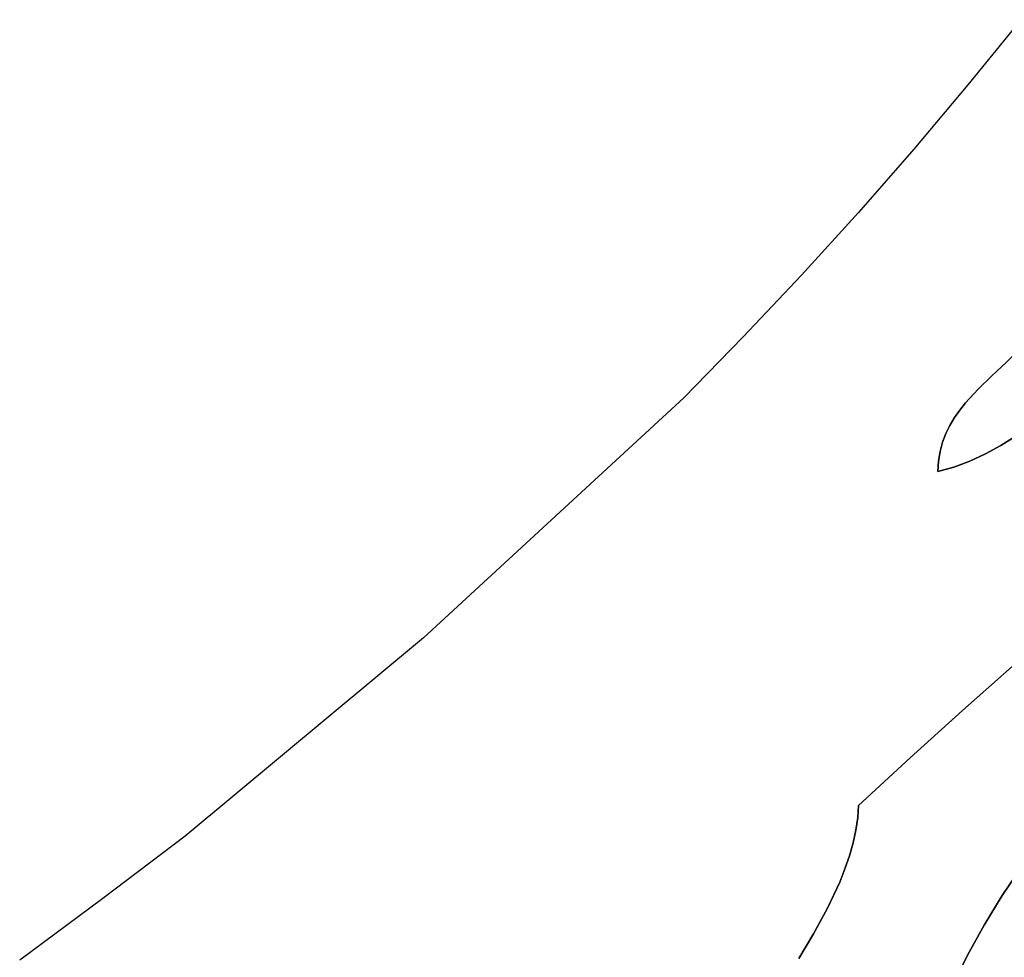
# Model space of a CAD drawing. Header units: inches. Extents: x 37.5 to 70.3, y 17.4 to 61.6.
# Tile 3 of 89: x 39.2 to 42.4, y 27.5 to 30.6. Entities that reach past the tile are written whole.
import ezdxf

# ---------------------------------------------------------------- set-up
doc = ezdxf.new("R2010")
doc.units = ezdxf.units.IN
doc.layers.add('SURFACES_FOR_SKETCHUP', color=7, linetype='Continuous')

msp = doc.modelspace()

# ---------------------------------------------------------------- linework, layer by layer
at = {"layer": 'SURFACES_FOR_SKETCHUP'}
for points, invisible_edges in [([(42.4503, 30.5831), (42.2777, 30.3698), (43.0738, 30.2645)], 10), ([(42.2777, 30.3698), (42.1005, 30.1595), (42.4508, 29.5087)], 10), ([(42.4508, 29.5087), (43.0738, 30.2645), (42.2777, 30.3698)], 10), ([(42.1005, 30.1595), (41.9189, 29.9521), (42.4508, 29.5087)], 10), ([(41.9189, 29.9521), (41.7327, 29.7474), (42.311, 29.3737)], 10), ([(42.311, 29.3737), (42.3562, 29.4177), (41.9189, 29.9521)], 10), ([(42.4035, 29.4621), (42.4508, 29.5087), (41.9189, 29.9521)], 10), ([(42.3562, 29.4177), (42.4035, 29.4621), (41.9189, 29.9521)], 10), ([(41.7327, 29.7474), (41.5422, 29.5454), (42.2185, 29.2553)], 10), ([(42.2185, 29.2553), (42.2337, 29.2808), (41.7327, 29.7474)], 10), ([(42.2337, 29.2808), (42.2508, 29.3051), (41.7327, 29.7474)], 10), ([(42.2695, 29.3286), (42.311, 29.3737), (41.7327, 29.7474)], 10), ([(42.2508, 29.3051), (42.2695, 29.3286), (41.7327, 29.7474)], 10), ([(41.5422, 29.5454), (41.3472, 29.3459), (42.1813, 29.1382)], 10), ([(42.1813, 29.1382), (42.1866, 29.1701), (41.5422, 29.5454)], 10), ([(42.1866, 29.1701), (42.1948, 29.2002), (41.5422, 29.5454)], 10), ([(42.1948, 29.2002), (42.2055, 29.2285), (41.5422, 29.5454)], 10), ([(42.2055, 29.2285), (42.2185, 29.2553), (41.5422, 29.5454)], 10), ([(42.3562, 29.4177), (42.533, 29.2908), (42.4035, 29.4621)], 3), ([(42.311, 29.3737), (42.4845, 29.2545), (42.3562, 29.4177)], 3), ([(42.533, 29.2908), (42.3562, 29.4177), (42.4845, 29.2545)], 3), ([(42.2695, 29.3286), (42.4353, 29.2206), (42.311, 29.3737)], 3), ([(42.4845, 29.2545), (42.311, 29.3737), (42.4353, 29.2206)], 3), ([(40.495, 28.5603), (41.9191, 28.011), (41.3472, 29.3459)], 3), ([(42.179, 29.1041), (42.1813, 29.1382), (41.3472, 29.3459)], 10), ([(42.179, 29.1041), (41.3472, 29.3459), (42.0884, 28.1675)], 11), ([(42.0884, 28.1675), (41.3472, 29.3459), (41.9191, 28.011)], 3), ([(42.2337, 29.2808), (42.3346, 29.1621), (42.2508, 29.3051)], 3), ([(42.2508, 29.3051), (42.3853, 29.1897), (42.2695, 29.3286)], 3), ([(42.3853, 29.1897), (42.2508, 29.3051), (42.3346, 29.1621)], 3), ([(42.4353, 29.2206), (42.2695, 29.3286), (42.3853, 29.1897)], 3), ([(42.2185, 29.2553), (42.3346, 29.1621), (42.2337, 29.2808)], 3), ([(42.2185, 29.2553), (42.2055, 29.2285), (42.2833, 29.1384)], 10), ([(42.3346, 29.1621), (42.2185, 29.2553), (42.2833, 29.1384)], 3), ([(42.2055, 29.2285), (42.1948, 29.2002), (42.2833, 29.1384)], 10), ([(42.3853, 29.1897), (42.7826, 28.7743), (42.4353, 29.2206)], 3), ([(42.1813, 29.1382), (42.2315, 29.1189), (42.1866, 29.1701)], 3), ([(42.1948, 29.2002), (42.1866, 29.1701), (42.2315, 29.1189)], 10), ([(42.2833, 29.1384), (42.1948, 29.2002), (42.2315, 29.1189)], 3), ([(42.3346, 29.1621), (42.6065, 28.6256), (42.3853, 29.1897)], 3), ([(42.6065, 28.6256), (42.7826, 28.7743), (42.3853, 29.1897)], 10), ([(42.1813, 29.1382), (42.179, 29.1041), (42.2315, 29.1189)], 8), ([(42.2833, 29.1384), (42.2315, 29.1189), (42.6065, 28.6256)], 10), ([(42.3346, 29.1621), (42.2833, 29.1384), (42.6065, 28.6256)], 10), ([(42.2315, 29.1189), (42.179, 29.1041), (42.4321, 28.4748)], 10), ([(42.6065, 28.6256), (42.2315, 29.1189), (42.4321, 28.4748)], 3), ([(42.2594, 28.3222), (42.179, 29.1041), (42.0884, 28.1675)], 3), ([(42.2594, 28.3222), (42.4321, 28.4748), (42.179, 29.1041)], 10), ([(40.495, 28.5603), (39.7152, 27.9103), (41.0105, 26.9464)], 10), ([(41.3931, 27.2479), (41.4471, 27.306), (40.495, 28.5603)], 10), ([(41.2741, 27.1406), (41.3352, 27.193), (40.495, 28.5603)], 10), ([(41.1449, 27.0415), (41.2105, 27.0903), (40.495, 28.5603)], 10), ([(41.3352, 27.193), (41.3931, 27.2479), (40.495, 28.5603)], 10), ([(41.0105, 26.9464), (41.1449, 27.0415), (40.495, 28.5603)], 10), ([(41.2105, 27.0903), (41.2741, 27.1406), (40.495, 28.5603)], 10), ([(41.4967, 27.3677), (40.495, 28.5603), (41.4471, 27.306)], 3), ([(41.9191, 28.011), (40.495, 28.5603), (41.4967, 27.3677)], 11), ([(42.2594, 28.3222), (42.6726, 28.079), (42.4321, 28.4748)], 3), ([(42.0884, 28.1675), (42.5229, 27.9031), (42.2594, 28.3222)], 3), ([(42.5958, 27.9925), (42.2594, 28.3222), (42.5229, 27.9031)], 3), ([(42.6726, 28.079), (42.2594, 28.3222), (42.5958, 27.9925)], 3), ([(41.9169, 27.9713), (41.911, 27.9305), (42.0884, 28.1675)], 10), ([(42.3898, 27.7165), (42.0884, 28.1675), (41.911, 27.9305)], 11), ([(41.9191, 28.011), (41.9169, 27.9713), (42.0884, 28.1675)], 2), ([(42.4541, 27.8111), (42.0884, 28.1675), (42.3898, 27.7165)], 3), ([(42.5229, 27.9031), (42.0884, 28.1675), (42.4541, 27.8111)], 3), ([(41.9191, 28.011), (41.4967, 27.3677), (41.858, 27.7605)], 11), ([(41.858, 27.7605), (41.8751, 27.8035), (41.9191, 28.011)], 10), ([(41.8898, 27.8464), (41.9191, 28.011), (41.8751, 27.8035)], 3), ([(41.8898, 27.8464), (41.9019, 27.8888), (41.9191, 28.011)], 10), ([(41.911, 27.9305), (41.9191, 28.011), (41.9019, 27.8888)], 3), ([(41.911, 27.9305), (41.9169, 27.9713), (41.9191, 28.011)], 8), ([(41.911, 27.9305), (41.9019, 27.8888), (42.3898, 27.7165)], 10), ([(39.4454, 27.7061), (40.392, 26.5222), (39.7152, 27.9103)], 3), ([(40.876, 26.8512), (41.0105, 26.9464), (39.7152, 27.9103)], 10), ([(40.7463, 26.7517), (39.7152, 27.9103), (40.6849, 26.699)], 3), ([(40.6849, 26.699), (39.7152, 27.9103), (40.392, 26.5222)], 11), ([(40.8102, 26.8023), (39.7152, 27.9103), (40.7463, 26.7517)], 3), ([(40.876, 26.8512), (39.7152, 27.9103), (40.8102, 26.8023)], 3), ([(41.9019, 27.8888), (41.8898, 27.8464), (42.3303, 27.6196)], 10), ([(42.3303, 27.6196), (42.3898, 27.7165), (41.9019, 27.8888)], 10), ([(41.8898, 27.8464), (41.8751, 27.8035), (42.3303, 27.6196)], 10), ([(41.8751, 27.8035), (41.858, 27.7605), (42.3303, 27.6196)], 10), ([(42.4541, 27.8111), (42.3898, 27.7165), (43.2121, 27.5179)], 10), ([(41.818, 27.6746), (41.858, 27.7605), (41.4967, 27.3677)], 10), ([(41.858, 27.7605), (41.818, 27.6746), (42.2759, 27.5206)], 10), ([(42.2759, 27.5206), (42.3303, 27.6196), (41.858, 27.7605)], 10), ([(39.1735, 27.5047), (39.6632, 26.2954), (39.4454, 27.7061)], 3), ([(39.6632, 26.2954), (40.2472, 26.4042), (39.4454, 27.7061)], 11), ([(40.392, 26.5222), (39.4454, 27.7061), (40.3218, 26.4582)], 11), ([(40.3218, 26.4582), (39.4454, 27.7061), (40.2472, 26.4042)], 3), ([(42.3898, 27.7165), (42.3303, 27.6196), (43.2131, 27.4512)], 10), ([(43.2131, 27.4512), (43.2121, 27.5179), (42.3898, 27.7165)], 10), ([(41.7724, 27.5906), (41.818, 27.6746), (41.4967, 27.3677)], 10), ([(41.818, 27.6746), (41.7724, 27.5906), (42.2269, 27.4197)], 10), ([(42.2269, 27.4197), (42.2759, 27.5206), (41.818, 27.6746)], 10), ([(41.7724, 27.5906), (41.4967, 27.3677), (41.7237, 27.5103)], 3), ([(41.7724, 27.5906), (41.7237, 27.5103), (42.1836, 27.3169)], 10), ([(42.1836, 27.3169), (42.2269, 27.4197), (41.7724, 27.5906)], 10), ([(42.3303, 27.6196), (42.2759, 27.5206), (43.2169, 27.3845)], 10), ([(43.2169, 27.3845), (43.2131, 27.4512), (42.3303, 27.6196)], 10), ([(42.2759, 27.5206), (42.2269, 27.4197), (43.2235, 27.3181)], 10), ([(43.2235, 27.3181), (43.2169, 27.3845), (42.2759, 27.5206)], 10)]:
    msp.add_3dface(points, dxfattribs=dict(at, invisible_edges=invisible_edges))

doc.saveas('drawing.dxf')
